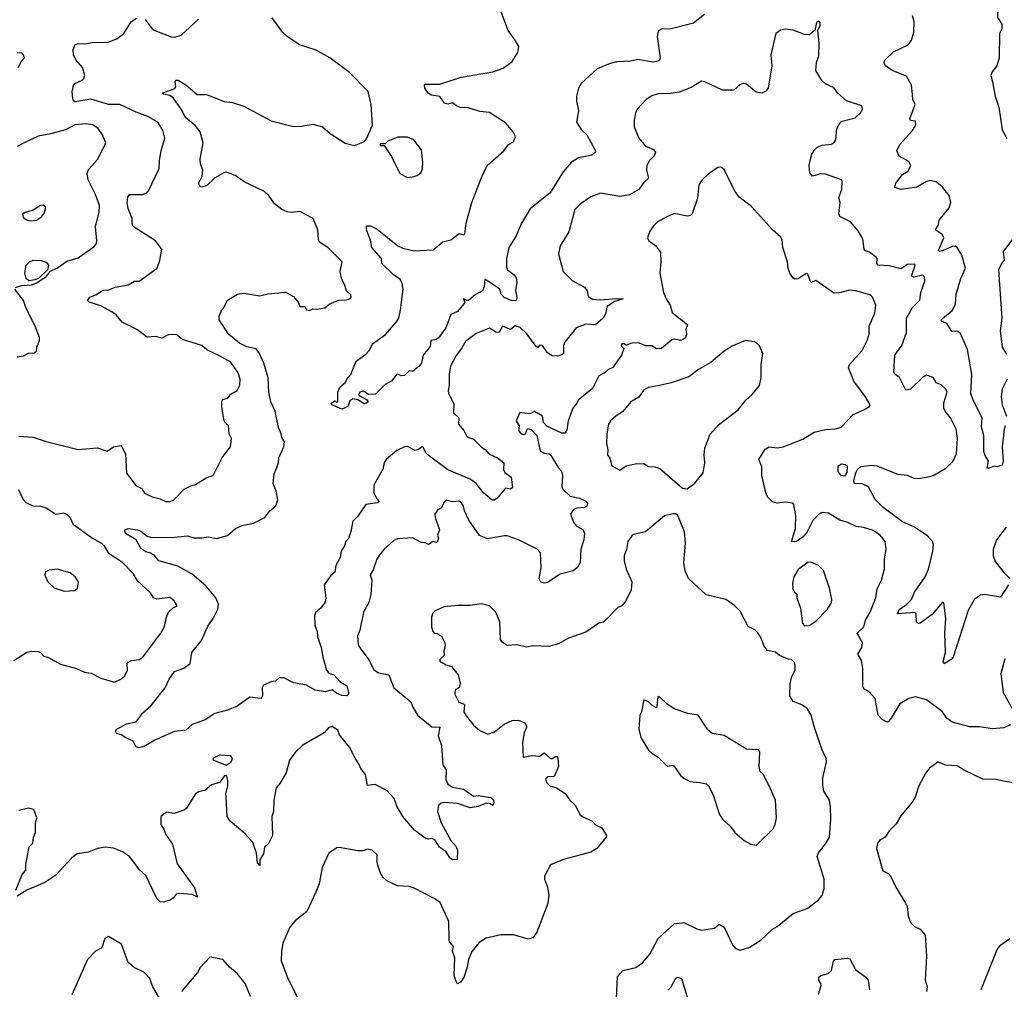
# Model space of a CAD drawing. Extents: x 1839239 to 1929705, y 762242 to 910352.
# Tile 38 of 256: x 1854721 to 1860849, y 786479 to 792512. Entities that reach past the tile are written whole.
import ezdxf

# ---------------------------------------------------------------- set-up
doc = ezdxf.new("R2010")
doc.units = 0

msp = doc.modelspace()

# ---------------------------------------------------------------- linework, layer by layer
at = {"layer": '0CON10XD'}
for points in [[(1860848.8, 792765), (1860832.5, 792725), (1860816, 792655), (1860807.5, 792585), (1860806.2, 792525), (1860834.1, 792484.1), (1860832.5, 792455), (1860819.4, 792425), (1860817.5, 792275), (1860802.9, 792225), (1860773.4, 792186.6), (1860765.8, 792165), (1860775.8, 792125), (1860792.7, 792035), (1860815, 791966.7), (1860835, 791826.2), (1860865, 791772.5)], [(1858982, 792545), (1858915, 792491.1), (1858775.8, 792455.8), (1858715, 792452.2), (1858695, 792440), (1858687.3, 792407.3), (1858707.5, 792275), (1858701.2, 792255), (1858663.2, 792246.8), (1858565, 792264.2), (1858525, 792254.4), (1858435, 792249.2), (1858395, 792238.6), (1858315, 792206.9), (1858214.2, 792115), (1858198.6, 792085), (1858185.9, 792035.9), (1858185.8, 792005), (1858199.2, 791945), (1858186, 791875), (1858215, 791828.8), (1858251.2, 791795), (1858304, 791695), (1858302, 791685), (1858280.9, 791669.1), (1858197.9, 791652.1), (1858155, 791625.6), (1858103.3, 791565), (1858023.1, 791435), (1857896.9, 791335), (1857844.5, 791245), (1857808, 791162), (1857764.7, 791095), (1857750.8, 791025), (1857750, 790975), (1857756.4, 790955), (1857798.9, 790925), (1857810.9, 790905), (1857814.4, 790875.6), (1857807.5, 790825), (1857814.2, 790785), (1857810, 790765), (1857785, 790762.5), (1857735, 790783.1), (1857717.5, 790805), (1857709.2, 790835), (1857615, 790896.7), (1857611.3, 790848.7), (1857602, 790825), (1857555, 790800.5), (1857515, 790765.6), (1857504, 790764), (1857483.3, 790775), (1857491.2, 790755), (1857487.1, 790745), (1857445, 790696.9), (1857405, 790676.7), (1857372.9, 790595), (1857329.2, 790535), (1857315, 790522.9), (1857280, 790515), (1857275, 790477.5), (1857232.5, 790425), (1857220.8, 790375), (1857206.7, 790355), (1857165, 790323.8), (1857143.9, 790326.1), (1857115, 790297.5), (1857095, 790296.7), (1857075, 790306.2), (1857065, 790303.3), (1857037.5, 790265), (1856995, 790241.2), (1856935, 790182.5), (1856890.7, 790180.7), (1856860.7, 790200.7), (1856837.5, 790195), (1856830, 790175), (1856879.3, 790149.3), (1856890, 790135), (1856880, 790125), (1856865, 790122.5), (1856826.2, 790146.2), (1856795, 790152.5), (1856775, 790140), (1856762.5, 790105), (1856725, 790088.8), (1856662.5, 790115), (1856660, 790125), (1856685, 790140), (1856693, 790133), (1856700, 790135), (1856700, 790195), (1856712.5, 790225), (1856746.4, 790253.6), (1856762.5, 790285), (1856782.5, 790305), (1856815, 790387.5), (1856875, 790430), (1856897.5, 790455), (1856916, 790495), (1856996.8, 790553.2), (1857065, 790630.9), (1857079.7, 790655), (1857091.3, 790705), (1857106.7, 790835), (1857101.3, 790871.3), (1857087.8, 790897.8), (1857046.7, 790925), (1856973.8, 790995), (1856973.3, 791025), (1856913.3, 791095), (1856905, 791140), (1856880, 791205), (1856880, 791230), (1856905, 791228.8), (1856945, 791208), (1857074.6, 791104.6), (1857105, 791090), (1857175, 791073.8), (1857295, 791080), (1857355, 791130), (1857405, 791141.9), (1857455, 791181.2), (1857485, 791173.3), (1857491.2, 791178.8), (1857500.5, 791245), (1857534.6, 791375), (1857596.7, 791533.3), (1857630, 791605), (1857733.3, 791695), (1857762.5, 791735), (1857795, 791752.5), (1857806.2, 791785), (1857791.2, 791815), (1857745, 791869.2), (1857645, 791934.4), (1857585, 791941.2), (1857514.2, 791964.2), (1857465, 791965.6), (1857440, 791975), (1857415, 791993.8), (1857385, 791985.7), (1857365, 791993.1), (1857335, 792033.3), (1857283, 792043), (1857262.5, 792055), (1857242.5, 792085), (1857240, 792105), (1857245, 792110), (1857335, 792111.2), (1857467.5, 792155), (1857665, 792186.5), (1857730.6, 792209.4), (1857785, 792251.9), (1857821.9, 792308.1), (1857826.5, 792345), (1857804.1, 792384.1), (1857761.9, 792445), (1857704.5, 792594.5)], [(1854715, 789921.4), (1854805, 789914.4), (1854885, 789888.1), (1855085, 789837.5), (1855205, 789848), (1855265, 789826.7), (1855305, 789854), (1855353.3, 789863.3), (1855380, 789810), (1855385, 789690), (1855445, 789612), (1855480, 789595), (1855496.7, 789565), (1855545, 789542), (1855595, 789531.4), (1855630, 789515), (1855655.4, 789514.6), (1855677.9, 789522.1), (1855745, 789590.8), (1855785, 789611.2), (1855815, 789618.8), (1855885, 789664), (1855925, 789676.7), (1855981.7, 789788.3), (1856032.5, 789855), (1856038, 789905), (1856024.2, 789935), (1856020, 789985), (1855997.1, 790007.1), (1855990.8, 790025), (1855978.1, 790105), (1855979.4, 790135), (1855985, 790148), (1856015, 790157.5), (1856035, 790180.8), (1856075, 790204.2), (1856091.5, 790238.5), (1856092.1, 790275), (1856080.9, 790315), (1856035, 790380), (1855965, 790420.9), (1855885, 790457.5), (1855855, 790485.5), (1855735, 790522), (1855695, 790553.1), (1855645, 790550.8), (1855605, 790530), (1855565, 790540.8), (1855515, 790535.8), (1855449.2, 790585), (1855359.4, 790629.4), (1855320.8, 790675), (1855295, 790694.4), (1855225, 790731.1), (1855152.5, 790755), (1855143.3, 790765), (1855157.5, 790785), (1855195, 790800), (1855240.8, 790829.2), (1855275, 790830.8), (1855315, 790848.1), (1855395, 790862.9), (1855435, 790884.2), (1855465, 790885.7), (1855576.2, 790965), (1855593.3, 791013.3), (1855606.2, 791085), (1855566.2, 791135), (1855427.5, 791225), (1855420, 791245), (1855421.1, 791275), (1855395, 791338), (1855389.6, 791375), (1855393.1, 791406.9), (1855405, 791424), (1855485, 791423.6), (1855507.4, 791432.6), (1855522.2, 791447.8), (1855588.6, 791585), (1855591.9, 791635), (1855600.9, 791695), (1855623.5, 791775), (1855611.9, 791825), (1855581.2, 791875), (1855518.9, 791908.9), (1855445, 791935.5), (1855345, 791983.3), (1855273.6, 791983.6), (1855163.7, 792016.3), (1855065, 792001.4), (1855055, 792007.8), (1855051, 792021), (1855048.4, 792065), (1855055, 792101.4), (1855065, 792114.4), (1855110, 792135), (1855120, 792145), (1855126.2, 792165), (1855111.2, 792215), (1855071.1, 792261.1), (1855055, 792294), (1855053.1, 792325), (1855065, 792354.4), (1855085, 792364.5), (1855125, 792362.5), (1855185, 792372.7), (1855265, 792370.4), (1855325, 792392.1), (1855369.5, 792425), (1855415, 792497.5), (1855448.3, 792521.7)], [(1855502.6, 792512.6), (1855544.3, 792455), (1855561.2, 792445), (1855664.2, 792404.2), (1855685.9, 792404.1), (1855725, 792416.2), (1855834.5, 792515.5)], [(1856320.8, 789725), (1856332, 789755), (1856333.3, 789785), (1856364, 789855), (1856368, 789885), (1856351.3, 789911.3), (1856348.6, 789935), (1856331.9, 789975), (1856311.5, 790075), (1856282.9, 790135), (1856271.1, 790195), (1856266.3, 790283.7), (1856240.4, 790375), (1856213.5, 790435), (1856193.2, 790463.3), (1856135, 790476.6), (1856088.5, 790498.5), (1856023, 790553), (1855963.3, 790645), (1855962.5, 790665), (1855976.4, 790703.6), (1855990.7, 790719.3), (1856014.1, 790765.9), (1856076.4, 790803.6), (1856115, 790810), (1856215, 790794.3), (1856265, 790806.9), (1856375, 790817.5), (1856425, 790790), (1856453.3, 790755), (1856465, 790727.5), (1856495, 790727.5), (1856505, 790707.5), (1856525, 790703.3), (1856545, 790712), (1856575, 790710), (1856620, 790720), (1856647.3, 790742.7), (1856705, 790765.8), (1856755, 790768.2), (1856775.4, 790774.6), (1856784.5, 790785), (1856780.7, 790800.7), (1856753.8, 790825), (1856742.5, 790865), (1856726, 790895), (1856716, 790945), (1856728.1, 791005), (1856639.4, 791095), (1856587.1, 791127.1), (1856580, 791145), (1856575.6, 791205), (1856548, 791275), (1856465, 791318), (1856412.3, 791312.3), (1856385, 791316.7), (1856351.7, 791331.7), (1856306.8, 791366.8), (1856269.8, 791419.8), (1856245, 791442.9), (1856121.4, 791501.4), (1856061.9, 791541.9), (1856025, 791557.8), (1856005, 791563.3), (1855990.9, 791559.1), (1855932.9, 791525), (1855885, 791481.1), (1855855, 791470), (1855843.7, 791473.7), (1855834.4, 791495), (1855856, 791536), (1855861.4, 791575), (1855846, 791615), (1855844.4, 791645), (1855862.5, 791745), (1855843.1, 791815), (1855813.8, 791853.8), (1855752.4, 791902.4), (1855725.7, 791955), (1855675.7, 792025.7), (1855655, 792040), (1855615, 792047.5), (1855607.5, 792055), (1855686.2, 792083.8), (1855693.3, 792095), (1855689.2, 792125), (1855694.5, 792135.5), (1855706.2, 792135), (1855755, 792105.8), (1855825, 792046.7), (1855883.3, 792046.7), (1855992.7, 792002.7), (1856045, 791996.2), (1856115, 791974), (1856285, 791882.9), (1856425, 791848.1), (1856475, 791849.4), (1856545, 791861.4), (1856605, 791846), (1856653.4, 791803.4), (1856746.1, 791743.9), (1856805, 791730), (1856865.8, 791754.2), (1856879.5, 791770.5), (1856916.7, 791855), (1856908.6, 791985), (1856889.2, 792065), (1856772.4, 792182.4), (1856650, 792275), (1856565, 792322.7), (1856463.1, 792355), (1856385, 792406.7), (1856355.5, 792435), (1856292.5, 792522.5)], [(1860585, 791046.7), (1860555.9, 791095), (1860542.3, 791102.3), (1860525, 791101.2), (1860463.6, 791073.7), (1860445, 791070), (1860438.5, 791075), (1860473.1, 791155), (1860463.4, 791173.4), (1860420, 791205), (1860438.8, 791235), (1860443.8, 791265), (1860505, 791341.2), (1860516.2, 791375), (1860505, 791418), (1860465, 791470.8), (1860425, 791502.5), (1860385, 791511.4), (1860365, 791505.6), (1860305, 791470), (1860205, 791455.8), (1860168.3, 791468.3), (1860174, 791495), (1860215, 791548.1), (1860250.5, 791569.5), (1860267.1, 791605), (1860255, 791630), (1860195, 791662.5), (1860178.8, 791695), (1860199.2, 791735), (1860278.3, 791821.7), (1860297.5, 791855), (1860295, 791880), (1860265, 791884.3), (1860261.1, 791895), (1860293.3, 791985), (1860280, 792015), (1860277.2, 792047.2), (1860271.2, 792105), (1860240.9, 792160.9), (1860150, 792195), (1860110, 792225), (1860099.2, 792245), (1860107.6, 792262.4), (1860158.3, 792311.7), (1860250, 792355), (1860271.9, 792385), (1860285.6, 792435), (1860287.8, 792497.8), (1860277.1, 792535)], [(1860874.2, 788995), (1860825, 788918.8), (1860724.4, 788935.6), (1860699.7, 788930.3), (1860663.6, 788906.4), (1860623.6, 788835), (1860529.4, 788545), (1860518.8, 788531.2), (1860475, 788503.3), (1860468, 788518), (1860482.2, 788575), (1860478.5, 788695), (1860484.3, 788785), (1860473, 788883), (1860465, 788887.5), (1860398.9, 788811.1), (1860325, 788756), (1860314.2, 788754.2), (1860302.9, 788762.9), (1860300, 788815), (1860292.5, 788822.5), (1860184.2, 788814.2), (1860196.9, 788845), (1860238.2, 788871.8), (1860271.5, 788905), (1860289.4, 788950.6), (1860307.5, 788977.5), (1860356.5, 789045), (1860377.3, 789092.7), (1860404.4, 789205), (1860407.1, 789245), (1860402, 789265), (1860370.9, 789300.9), (1860286.6, 789356.6), (1860215, 789387.1), (1860095, 789477.5), (1860045.9, 789525.9), (1860004.2, 789604.2), (1859965, 789624.2), (1859915, 789626.7), (1859911.9, 789645), (1859925, 789693.3), (1859935, 789712.9), (1859955, 789732.2), (1860025, 789740.4), (1860055, 789735.3), (1860185, 789684.6), (1860245, 789678.5), (1860285, 789658.9), (1860315, 789657.8), (1860385, 789670.5), (1860415, 789678.9), (1860485, 789720.6), (1860527.9, 789762.1), (1860550.6, 789810.6), (1860557.5, 789905), (1860548.6, 789965), (1860514, 790035), (1860480, 790075), (1860472.5, 790095), (1860472.4, 790127.6), (1860493.8, 790193.8), (1860485, 790213.3), (1860455, 790240), (1860425, 790252.5), (1860406.1, 790286.1), (1860365, 790300), (1860338.8, 790285), (1860265, 790213.8), (1860235, 790206.7), (1860196, 790285), (1860167.1, 790307.1), (1860160.3, 790320.3), (1860166.7, 790425), (1860211.3, 790485), (1860240.3, 790565), (1860240, 790655), (1860278.3, 790721.7), (1860322.4, 790767.6), (1860330, 790815), (1860354.4, 790885), (1860352.5, 790912.5), (1860342.3, 790922.3), (1860285, 790910.6), (1860270.4, 790915), (1860293.9, 790983.9), (1860289.7, 790989.7), (1860245, 790988.9), (1860225, 790973.5), (1860205, 790960.8), (1860131.3, 790981.3), (1860064, 790985), (1860055.6, 790995), (1860057.8, 791025), (1860052.8, 791032.8), (1860008.8, 791065), (1859984.6, 791074.6), (1859976.9, 791085), (1859967.3, 791147.3), (1859939.1, 791199.1), (1859890.8, 791255), (1859825, 791288), (1859819.5, 791305), (1859826.7, 791375), (1859819.3, 791405), (1859838.5, 791455), (1859840.4, 791505), (1859835.2, 791515.3), (1859735, 791551.3), (1859705, 791552.3), (1859655, 791538), (1859638.7, 791558.7), (1859634.5, 791604.5), (1859639.6, 791635), (1859650.5, 791675), (1859668.6, 791705), (1859685, 791718.9), (1859715, 791730.5), (1859773, 791737), (1859786.7, 791745), (1859800, 791765), (1859806.7, 791835), (1859832.3, 791877.7), (1859919.5, 791900.5), (1859956.2, 791935), (1859966, 791955), (1859962.5, 791975), (1859867, 792007), (1859813.3, 792055), (1859785, 792090), (1859735, 792112.5), (1859713.9, 792133.9), (1859676, 792195), (1859679.2, 792245), (1859693.9, 792286.1), (1859696, 792365), (1859687.5, 792445), (1859702.5, 792475), (1859702.5, 792495), (1859695, 792502.5), (1859685, 792500), (1859677.5, 792485), (1859670, 792445), (1859635, 792417.5), (1859605, 792418.8), (1859535, 792446), (1859485, 792453.8), (1859455, 792446.2), (1859426.7, 792425), (1859395.8, 792294.2), (1859401.4, 792225), (1859380, 792085), (1859365, 792067.5), (1859340, 792055), (1859305, 792060), (1859245, 792110), (1859226.1, 792116.1), (1859202.7, 792107.3), (1859165.8, 792074.2), (1859095, 792074), (1858985.6, 792125.6), (1858965, 792129.2), (1858899.5, 792090.5), (1858825, 792061.8), (1858775, 792052.5), (1858695, 792051.4), (1858655, 792037.5), (1858618.8, 792015), (1858565, 791956.7), (1858554, 791935), (1858544.2, 791885), (1858546, 791845), (1858574.2, 791774.2), (1858615.7, 791725.7), (1858665, 791703.8), (1858678.3, 791688.3), (1858670, 791665), (1858640.6, 791635), (1858623.5, 791605), (1858621.8, 791575), (1858633.8, 791525), (1858605, 791498), (1858575, 791455.6), (1858515, 791421.1), (1858455, 791411.4), (1858335, 791432), (1858275, 791410), (1858208.8, 791365), (1858175, 791330), (1858137.8, 791192.2), (1858084, 791105), (1858074, 791055), (1858103.3, 790945), (1858159.5, 790889.5), (1858236.9, 790846.9), (1858253.3, 790825), (1858259.3, 790789.3), (1858285, 790773.8), (1858335, 790769.2), (1858435, 790777.8), (1858476.2, 790775), (1858421.9, 790758.1), (1858375.8, 790725), (1858368.8, 790685), (1858352, 790655), (1858305, 790614.2), (1858245, 790617.3), (1858185, 790594.2), (1858112.9, 790505), (1858104.4, 790485), (1858106, 790435), (1858094.2, 790425.8), (1858065, 790418), (1858035, 790420.8), (1858005, 790438.6), (1857975, 790485.6), (1857955, 790486.7), (1857945, 790472.5), (1857935, 790478.6), (1857877, 790557.1), (1857835, 790595.6), (1857805, 790607.5), (1857775, 790584.3), (1857725, 790604.4), (1857704.7, 790565.3), (1857685, 790568.5), (1857645, 790593.5), (1857560.9, 790559.1), (1857495, 790510.5), (1857471.2, 790465), (1857437.6, 790422.4), (1857402.7, 790355), (1857393.7, 790306.3), (1857394.3, 790235), (1857386.9, 790205), (1857390, 790185), (1857421.9, 790121.9), (1857420.6, 790065), (1857453.3, 790035), (1857452.3, 789995), (1857486, 789956), (1857505, 789915.6), (1857545, 789902.5), (1857593.8, 789853.8), (1857618.2, 789838.2), (1857640, 789810), (1857695, 789785.5), (1857732.9, 789755), (1857732.2, 789712.2), (1857740, 789695), (1857779.2, 789665), (1857788.1, 789601.9), (1857775, 789591.2), (1857745, 789597.5), (1857692, 789535), (1857675, 789521.4), (1857661.3, 789521.3), (1857608.3, 789568.3), (1857561.4, 789625), (1857525, 789653.1), (1857385, 789710), (1857262.1, 789802.1), (1857247.5, 789817.5), (1857232.4, 789852.4), (1857225, 789856.1), (1857203.3, 789836.7), (1857181.8, 789831.8), (1857135, 789856.9), (1857115, 789854.5), (1857067.9, 789832.1), (1857002.5, 789775), (1856990, 789755), (1856981.4, 789715), (1856925.8, 789615), (1856925.6, 789565), (1856945, 789528), (1856958.8, 789515), (1856947.5, 789505), (1856874.6, 789495.4), (1856825, 789421.9), (1856795, 789392.5), (1856782.2, 789327.8), (1856766.2, 789283.8), (1856750, 789265), (1856741.1, 789235), (1856722, 789205), (1856715.8, 789165), (1856688.7, 789115), (1856682.7, 789075), (1856657.4, 789052.6), (1856615.6, 788995), (1856625.5, 788915), (1856622.1, 788887.9), (1856592.1, 788847.9), (1856563.9, 788826.1), (1856555.7, 788805), (1856556.7, 788745), (1856572.7, 788705), (1856574.3, 788675), (1856596.9, 788605), (1856606.9, 788545), (1856630.8, 788465), (1856645.4, 788445.4), (1856675.8, 788435), (1856712.5, 788395), (1856756.5, 788366.5), (1856768.2, 788325), (1856766.4, 788313.6), (1856756.2, 788305), (1856725, 788307.5), (1856691.8, 788321.8), (1856665, 788342.2), (1856625, 788330), (1856559.3, 788339.3), (1856505, 788371.9), (1856425.6, 788385.6), (1856365, 788416), (1856335, 788416), (1856313.8, 788396.2), (1856285, 788391.2), (1856238.8, 788371.2), (1856230.8, 788355), (1856232, 788305), (1856221.2, 788288.8), (1856153.4, 788296.6), (1856075, 788240.8), (1856014.2, 788215.8), (1855935, 788195.3), (1855875, 788156), (1855795, 788125.5), (1855755, 788092.1), (1855685, 788082.5), (1855640.8, 788065), (1855561.2, 788028.8), (1855495, 787989.4), (1855462, 787982), (1855446.7, 787986.7), (1855425, 788025.8), (1855376.7, 788045), (1855355, 788061.2), (1855325, 788068.8), (1855316.2, 788085), (1855325, 788097.5), (1855385, 788131.2), (1855445, 788143.3), (1855485, 788196.7), (1855537.1, 788242.9), (1855626.2, 788353.8), (1855650.9, 788409.1), (1855685, 788456.9), (1855743, 788477), (1855782.5, 788505), (1855791.9, 788575), (1855851.9, 788648.1), (1855892.2, 788737.8), (1855925.4, 788785), (1855955, 788844), (1855957.3, 788875), (1855942.5, 788915), (1855879.5, 788989.5), (1855795, 789060.8), (1855705, 789112), (1855586.7, 789145), (1855558.8, 789178.8), (1855535, 789193.1), (1855505, 789200.6), (1855475, 789221.8), (1855445.4, 789275.4), (1855380, 789315), (1855372.5, 789335), (1855395, 789346), (1855455, 789337.1), (1855475, 789329.2), (1855515, 789298.9), (1855535, 789292.5), (1855665, 789289.2), (1855765, 789300), (1855805, 789288.6), (1855855, 789287.1), (1855895, 789294.4), (1855945, 789284), (1856015, 789301.4), (1856063.2, 789346.8), (1856105, 789363.8), (1856175, 789380), (1856245.7, 789414.3), (1856278, 789455), (1856315, 789487.5), (1856326.7, 789525), (1856317.9, 789577.9), (1856299.2, 789625), (1856303.9, 789683.9), (1856320.8, 789725)], [(1854714, 792215), (1854729.3, 792250.7), (1854750, 792275), (1854743.3, 792295), (1854735, 792306), (1854705, 792304.2)], [(1854694.3, 790845.7), (1854735, 790858.5), (1854795, 790861.5), (1854827.8, 790875), (1854885, 790913.9), (1854912.2, 790947.8), (1854952.5, 790965), (1855015, 791008.6), (1855085, 791031.1), (1855181.7, 791098.3), (1855196.2, 791115), (1855200, 791135), (1855193.5, 791225), (1855215.6, 791315), (1855217.8, 791355), (1855191.8, 791425), (1855147.7, 791515), (1855140, 791555), (1855149.5, 791580.5), (1855208, 791645), (1855256, 791745), (1855235.6, 791795.6), (1855208.8, 791835), (1855175, 791857.1), (1855135, 791864.3), (1855065, 791858.2), (1855005, 791825.7), (1854915, 791800.6), (1854835, 791787.8), (1854745, 791744.5), (1854705, 791723.3)], [(1857135, 791530), (1857165, 791533.3), (1857195, 791543.3), (1857218.8, 791561.2), (1857227.1, 791585), (1857229.4, 791625), (1857222.1, 791702.1), (1857174.4, 791764.4), (1857135, 791780), (1857075, 791780), (1857013, 791757), (1856995, 791740), (1856965, 791740), (1856965, 791730), (1856988.3, 791728.3), (1857035, 791660), (1857087.5, 791555), (1857135, 791530)], [(1860886.7, 788125), (1860845, 788106), (1860775, 788100), (1860692.5, 788112.5), (1860635, 788111.4), (1860525, 788140), (1860492.7, 788162.8), (1860461.7, 788208.3), (1860365, 788280), (1860295, 788298), (1860255, 788289.2), (1860198, 788255), (1860145, 788166.2), (1860125, 788143.3), (1860115, 788143.3), (1860087.7, 788157.7), (1860064.4, 788184.4), (1860045, 788287.5), (1860005, 788332.5), (1859977, 788347), (1859967.5, 788365), (1859969.2, 788475), (1859960.8, 788525), (1859937.5, 788565), (1859962.2, 788605), (1859965.4, 788635), (1859933.3, 788695), (1859974.4, 788735), (1859983.9, 788775), (1860013.8, 788825), (1860049.5, 788915), (1860058.4, 788971.6), (1860083.8, 789025), (1860103.3, 789095), (1860102.7, 789157.3), (1860114.4, 789215), (1860106.7, 789265), (1860075.6, 789305), (1860028, 789335), (1859972.9, 789352.9), (1859927.7, 789357.7), (1859873.8, 789383.8), (1859825, 789397.7), (1859755, 789440.8), (1859715, 789445.3), (1859693.5, 789435), (1859656.2, 789395), (1859622.7, 789325), (1859597.5, 789295), (1859555, 789264.7), (1859524, 789264), (1859548.2, 789345), (1859551.6, 789425), (1859539.2, 789495), (1859532.7, 789502.7), (1859485, 789510), (1859435, 789504), (1859405, 789511.2), (1859375, 789543.3), (1859365, 789567.5), (1859340, 789675), (1859338.7, 789728.7), (1859320.8, 789775), (1859359.4, 789840.6), (1859385, 789853.5), (1859435, 789848.5), (1859473.3, 789855), (1859595, 789902.3), (1859665.3, 789944.7), (1859735, 789962.1), (1859795, 789965.6), (1859833.2, 789976.8), (1859908.8, 790055), (1859975, 790084.5), (1860009.5, 790105), (1860013.8, 790115), (1859985, 790166.2), (1859913.2, 790263.2), (1859878.1, 790345), (1859885, 790366), (1859965, 790452.9), (1859995.6, 790515), (1860007.5, 790555), (1860008, 790605), (1860043.1, 790685), (1860050, 790735), (1860028.8, 790785), (1860017.1, 790797.1), (1859925, 790824.2), (1859885, 790828.6), (1859815, 790809.4), (1859785, 790813.1), (1859675, 790890), (1859645, 790877.5), (1859625, 790927.5), (1859615, 790933.3), (1859565, 790900), (1859545, 790896.7), (1859535, 790903.3), (1859513.3, 790935), (1859503.3, 790965), (1859498.8, 791005), (1859471.2, 791095), (1859466.7, 791145), (1859455, 791160), (1859405, 791203.8), (1859275, 791350), (1859198.3, 791408.3), (1859171.2, 791445), (1859103.9, 791583.9), (1859085, 791593.3), (1859065, 791592.5), (1859005, 791550), (1858968.8, 791515), (1858948, 791485), (1858938.7, 791401.3), (1858905, 791303.3), (1858895, 791293.3), (1858875, 791290), (1858795, 791305.8), (1858747.5, 791285), (1858688, 791252), (1858665, 791230), (1858642, 791195), (1858628.8, 791155), (1858636.7, 791135), (1858677, 791107), (1858708, 791065), (1858712, 791005), (1858704.2, 790934.2), (1858728.6, 790815), (1858743.5, 790775), (1858769.1, 790735), (1858780.9, 790690.9), (1858842.4, 790642.4), (1858877.5, 790615), (1858865.8, 790585), (1858870, 790555), (1858865, 790533.3), (1858835, 790516), (1858795, 790524.4), (1858780, 790520), (1858714.5, 790465.5), (1858685, 790464.4), (1858655, 790482.5), (1858615, 790482.9), (1858575, 790500.5), (1858531.5, 790498.5), (1858495, 790486.2), (1858482.5, 790495), (1858467.5, 790495), (1858465, 790482.5), (1858480, 790465), (1858466, 790425), (1858413, 790347), (1858384.6, 790335.4), (1858365, 790316), (1858326, 790295), (1858285, 790217.5), (1858196.2, 790143.8), (1858188.8, 790125), (1858164.3, 790095.7), (1858134.7, 790015.3), (1858125, 789957.5), (1858115, 789938.8), (1858095, 789939.4), (1858001.8, 789981.8), (1857980, 790005), (1857974, 790045), (1857925, 790073.8), (1857895, 790058.8), (1857832.5, 790067.5), (1857810.8, 790015), (1857830, 789985), (1857824.3, 789955), (1857842, 789935), (1857858.7, 789931.3), (1857868.8, 789935), (1857881.7, 789968.3), (1857905, 789962.5), (1857938.8, 789925), (1857959.5, 789829.5), (1857984, 789814), (1858015, 789810.8), (1858024.4, 789804.4), (1858073.4, 789723.4), (1858092.9, 789702.9), (1858098.6, 789675), (1858094.2, 789605), (1858100.7, 789590.7), (1858146.3, 789546.3), (1858204.7, 789534.7), (1858245, 789515.4), (1858255, 789502.5), (1858251.1, 789485), (1858235, 789476.1), (1858187.4, 789472.6), (1858167.5, 789465), (1858148.8, 789435), (1858167.1, 789385), (1858185, 789362.9), (1858225, 789340), (1858235.9, 789315.9), (1858232, 789275), (1858212.7, 789217.3), (1858209.2, 789135), (1858189.7, 789100.3), (1858165, 789082.9), (1858085, 789062.2), (1858005, 789010), (1857985, 789006), (1857965, 789011.2), (1857953.1, 789033.1), (1857967.2, 789102.8), (1857962.2, 789195), (1857942.1, 789217.9), (1857824.4, 789275.6), (1857755, 789299.5), (1857735, 789300.5), (1857635, 789280.8), (1857581.8, 789301.8), (1857517, 789397), (1857490, 789455), (1857483.6, 789485), (1857470, 789505), (1857454.5, 789515.5), (1857415, 789512.5), (1857375, 789522.5), (1857361.4, 789508.6), (1857345.8, 789474.2), (1857320.3, 789459.7), (1857304.2, 789435), (1857305.6, 789415), (1857332.7, 789337.3), (1857321.1, 789305), (1857326.7, 789285), (1857322, 789265), (1857315, 789258), (1857295, 789265.5), (1857265, 789247.1), (1857245, 789257.5), (1857219.1, 789259.1), (1857165, 789286.9), (1857075, 789281.4), (1857049.7, 789270.3), (1856986.2, 789215), (1856961.2, 789185), (1856944.1, 789155.9), (1856921.7, 789088.3), (1856902.3, 789057.7), (1856912, 789025), (1856907.1, 788935), (1856894, 788885), (1856861.4, 788825), (1856836.9, 788713.1), (1856822.3, 788677.7), (1856828, 788625), (1856843.3, 788595), (1856895, 788526.7), (1856925, 788467.5), (1856955, 788447.5), (1857018.8, 788435), (1857050, 788355), (1857155, 788268), (1857166.7, 788235), (1857195.6, 788185), (1857285, 788112.7), (1857335, 788110), (1857325.5, 788055), (1857345.4, 787995.4), (1857353.3, 787875), (1857374, 787845), (1857372.5, 787785), (1857385, 787756), (1857415, 787736.9), (1857483.1, 787723.1), (1857545, 787681.1), (1857575, 787684.5), (1857652.7, 787672.7), (1857669.5, 787655), (1857671.4, 787638.6), (1857665, 787622.5), (1857644.5, 787634.5), (1857625, 787636.4), (1857573.2, 787616.8), (1857525, 787607.9), (1857445, 787635.8), (1857365, 787641.5), (1857343.7, 787636.3), (1857327.8, 787622.2), (1857321.9, 787585), (1857344.6, 787515), (1857403.5, 787405), (1857436.8, 787366.8), (1857445.6, 787345), (1857443.3, 787286.7), (1857415, 787284.4), (1857400, 787295), (1857376, 787335), (1857333.3, 787363.3), (1857305, 787408.8), (1857285, 787416.7), (1857265, 787413.3), (1857245, 787420), (1857178.8, 787468.8), (1857106.2, 787555), (1857067.3, 787617.3), (1857051.2, 787665), (1857005, 787716.7), (1856933.3, 787753.3), (1856885, 787747.5), (1856872.5, 787815), (1856843.4, 787853.4), (1856832.2, 787882.2), (1856807.9, 787917.9)], [(1854785, 791260), (1854825, 791263.8), (1854856.7, 791285), (1854873.3, 791305), (1854882.5, 791345), (1854867, 791357), (1854850, 791355), (1854805, 791327.5), (1854755, 791312.5), (1854738.3, 791301.7), (1854745, 791280), (1854770, 791265), (1854785, 791260)], [(1860922.5, 791175), (1860840.9, 791069.1), (1860847.1, 791015), (1860830.6, 790995), (1860811.9, 790955), (1860833.3, 790655), (1860823.9, 790575), (1860835.8, 790475), (1860861.7, 790431.7)], [(1860854, 789984), (1860846.9, 789965), (1860835.9, 789854.1), (1860842.5, 789765), (1860835, 789740), (1860805, 789730), (1860785, 789733.3), (1860755, 789721.2), (1860742.3, 789722.3), (1860750, 789765), (1860726.7, 789805), (1860722, 789825), (1860720.6, 789925), (1860707.3, 789977.3), (1860710, 790035), (1860654, 790144), (1860640.9, 790185), (1860647.5, 790305), (1860620, 790460), (1860574.2, 790564.2), (1860555, 790573.8), (1860521.9, 790571.9), (1860491.2, 790621.2), (1860457.5, 790635), (1860456.7, 790645), (1860465, 790653.3), (1860525, 790702.2), (1860545, 790740.8), (1860549.3, 790805), (1860579.1, 790900.9), (1860608.1, 790965), (1860585, 791046.7)], [(1854777.9, 790887.9), (1854760.9, 790900.9), (1854752.7, 790935), (1854760.9, 790985), (1854781.9, 791005), (1854805, 791014.6), (1854855, 791013.8), (1854885, 791003.5), (1854900.5, 790985), (1854894.4, 790955), (1854838.5, 790901.5), (1854815, 790892.2), (1854777.9, 790887.9)], [(1854705, 790413.3), (1854745, 790420), (1854775, 790436.7), (1854811.7, 790438.3), (1854825, 790450), (1854827.5, 790475), (1854843.3, 790515), (1854843.3, 790535), (1854817.5, 790605), (1854761.1, 790715), (1854744.4, 790765), (1854690.8, 790835)], [(1858875, 789593.3), (1858922.7, 789627.3), (1858975, 789692.5), (1858985.8, 789755), (1858980, 789805), (1858984.3, 789845), (1859017.4, 789932.6), (1859069.8, 789990.2), (1859193.3, 790085), (1859240, 790145), (1859279.8, 790180.2), (1859325.7, 790235), (1859336, 790285), (1859335.8, 790365), (1859346, 790435), (1859325, 790482.5), (1859308.3, 790498.3), (1859293.3, 790506.7), (1859235, 790516.7), (1859155, 790480), (1859105, 790449.4), (1859021.9, 790378.1), (1858944.7, 790335.3), (1858885, 790290.5), (1858775, 790251.8), (1858703.6, 790236.4), (1858635, 790222.5), (1858605, 790208), (1858575, 790163.1), (1858523.8, 790135), (1858475, 790074.2), (1858430, 790045), (1858398, 790015), (1858386.2, 789995), (1858374.3, 789935.7), (1858372, 789875), (1858381.2, 789835), (1858380, 789805), (1858393.9, 789783.9), (1858406.7, 789735), (1858455, 789708.8), (1858495, 789735.8), (1858552.3, 789747.7), (1858605, 789750), (1858635, 789731.2), (1858675, 789728.8), (1858705, 789718.8), (1858845, 789597.5), (1858875, 789593.3)], [(1860866.9, 790275), (1860835, 790212.5), (1860828.9, 790165), (1860834.4, 790115), (1860862.5, 790045)], [(1859855, 789672), (1859833.3, 789675), (1859815, 789700), (1859814, 789735), (1859835, 789747.5), (1859860, 789745), (1859870, 789735), (1859868.8, 789695), (1859855, 789672)], [(1854685, 788524.2), (1854765, 788575.6), (1854795, 788582.5), (1854835, 788580.8), (1854850, 788575), (1854871.7, 788551.7), (1854895, 788546.2), (1854975, 788502.5), (1855075, 788474.2), (1855125, 788452.5), (1855165, 788445.8), (1855225, 788414.2), (1855310.7, 788389.3), (1855355, 788410.8), (1855375, 788428.8), (1855392.5, 788465), (1855388.8, 788505), (1855395.8, 788514.2), (1855415.7, 788524.3), (1855465, 788531.2), (1855488.1, 788545), (1855605, 788702.5), (1855622.3, 788737.7), (1855634, 788795), (1855646.7, 788825), (1855675, 788852.5), (1855700, 788865), (1855681.2, 788895), (1855655, 788916.2), (1855575, 788906), (1855554.4, 788914.4), (1855534.3, 788945), (1855455, 789020), (1855426.2, 789065), (1855361.5, 789135), (1855278.2, 789188.2), (1855250.8, 789235), (1855235, 789250), (1855165, 789290.4), (1855055, 789369.1), (1855034.7, 789415), (1855015, 789433.2), (1854995, 789440.5), (1854945, 789432.8), (1854885, 789472.9), (1854852.8, 789482.8), (1854804.6, 789484.6), (1854760.8, 789505), (1854743.5, 789525), (1854716.1, 789586.1)], [(1858432.5, 786375), (1858441.5, 786558.5), (1858475, 786595.7), (1858554.6, 786615.4), (1858597.4, 786642.6), (1858641.7, 786698.3), (1858695, 786794.2), (1858794.7, 786885.3), (1858855, 786894.4), (1858935, 786854.2), (1858965, 786847.1), (1859045, 786860), (1859075, 786883.3), (1859105.7, 786865.7), (1859156.2, 786755), (1859175, 786732.5), (1859205, 786723.3), (1859265, 786740), (1859335, 786786.7), (1859405, 786853.3), (1859435, 786870), (1859535, 786951.2), (1859625, 786983.8), (1859695, 787038), (1859715, 787063.3), (1859727.8, 787105), (1859728.5, 787165), (1859684, 787305), (1859691.7, 787328.3), (1859736.8, 787383.2), (1859760.8, 787425), (1859769.2, 787535), (1859767.5, 787615), (1859760, 787655), (1859725, 787712.5), (1859718.3, 787748.3), (1859719.2, 787795), (1859742, 787895), (1859740, 787915), (1859712.7, 787972.7), (1859666, 788115), (1859646.7, 788185), (1859622.5, 788225), (1859589.5, 788249.5), (1859535, 788270), (1859513.8, 788305), (1859515, 788380), (1859526.7, 788425), (1859547.5, 788465), (1859547.5, 788495), (1859540, 788515), (1859525, 788530), (1859503, 788533), (1859450, 788555), (1859425, 788577.5), (1859375, 788587.5), (1859354.1, 788614.1), (1859331.7, 788671.7), (1859315, 788697.5), (1859296.1, 788716.1), (1859255, 788736.7), (1859205, 788832.5), (1859172.5, 788865), (1859115, 788903.3), (1858993.9, 788933.9), (1858882.5, 789035), (1858863, 789083), (1858853.3, 789135), (1858864.3, 789255), (1858858.1, 789325), (1858817.7, 789427.7), (1858805, 789436.7), (1858785, 789436.7), (1858734.3, 789425.7), (1858615, 789326.2), (1858534.2, 789305.8), (1858506.2, 789265), (1858498, 789215), (1858482.5, 789175), (1858481.9, 789145), (1858495, 789092.5), (1858531.2, 789015), (1858526.7, 788965), (1858493.3, 788895), (1858468.8, 788865), (1858442.5, 788855), (1858355, 788762.5), (1858325, 788757.5), (1858245, 788701.2), (1858137, 788663), (1858075, 788629.2), (1858015, 788612), (1857915, 788616), (1857875, 788608), (1857815, 788621.2), (1857755, 788618.8), (1857726.1, 788636.1), (1857713.3, 788655), (1857708, 788765), (1857683.8, 788825), (1857645, 788863.8), (1857595, 788876.2), (1857524.1, 788865.9), (1857445, 788866), (1857362.3, 788857.7), (1857306.4, 788833.6), (1857291.7, 788818.3), (1857283.3, 788795), (1857283.8, 788735), (1857292.5, 788705), (1857300, 788695), (1857321.7, 788691.7), (1857345, 788676.7), (1857366, 788635), (1857368.8, 788615), (1857360, 788585), (1857363.3, 788555), (1857335, 788530), (1857335, 788520), (1857375, 788496.7), (1857408.3, 788488.3), (1857448.8, 788435), (1857463, 788383), (1857455, 788357.5), (1857430.8, 788339.2), (1857428, 788315), (1857454, 788265), (1857483.8, 788255), (1857488.2, 788248.2), (1857485.6, 788205), (1857499.4, 788179.4), (1857545, 788122.5), (1857585, 788090), (1857635, 788065.8), (1857675, 788080.8), (1857735, 788128), (1857785, 788151.2), (1857825, 788153.3), (1857865, 788136.2), (1857877.5, 788115), (1857860, 788075), (1857850.8, 788015), (1857855, 787922.5), (1857907.1, 787932.9), (1857955, 787930), (1857985, 787950), (1858025, 787915.7), (1858035.7, 787914.3), (1858055, 787926.7), (1858065, 787926.7), (1858069.5, 787919.5), (1858074, 787865), (1858047, 787803), (1858005, 787800.6), (1857992.9, 787787.1), (1858000.5, 787765), (1858020, 787745), (1858062.7, 787732.7), (1858115, 787696.7), (1858145, 787656), (1858178.8, 787625), (1858210, 787565), (1858223, 787553), (1858284.1, 787524.1), (1858305, 787501.2), (1858343, 787483), (1858372.5, 787435), (1858370, 787425), (1858313.3, 787355), (1858275, 787331.2), (1858105, 787286.2), (1858025, 787252.5), (1857986.4, 787183.6), (1857986.2, 787165), (1858006, 787115), (1858014.3, 787065), (1858006.8, 787013.2), (1857940, 786835), (1857915, 786798.8), (1857885, 786791.4), (1857795, 786817.5), (1857715, 786818.6), (1857625, 786797.5), (1857580.3, 786769.7), (1857535.6, 786714.4), (1857514.4, 786665), (1857505.8, 786615.8), (1857485, 786552.5), (1857465, 786523.3), (1857445, 786512.5), (1857436.4, 786526.4), (1857424, 786565), (1857428.1, 786675), (1857414.3, 786715.7), (1857420.8, 786745), (1857395, 786773.8), (1857392.9, 786785), (1857390.9, 786900.9), (1857338.3, 787018.3), (1857305, 787042.5), (1857175, 787108.6), (1857145, 787117.5), (1857072.1, 787122.1), (1857005, 787154), (1856983.6, 787173.6), (1856964.3, 787205), (1856945.8, 787265), (1856946.2, 787315), (1856913.6, 787343.6), (1856885, 787350), (1856859.5, 787340.5), (1856825, 787341.4), (1856708.3, 787361.7), (1856695, 787360), (1856645, 787326.2), (1856603, 787237), (1856584, 787135), (1856563.8, 787083.8), (1856506.9, 786963.1), (1856434.6, 786905.4), (1856402.5, 786865), (1856358, 786765), (1856349.2, 786715), (1856348.6, 786655), (1856391.3, 786541.3), (1856462.4, 786402.4)], [(1860860, 789355), (1860800.9, 789275), (1860779.6, 789215), (1860780, 789175), (1860790.8, 789140.8), (1860845, 789072), (1860884, 789035)], [(1854997, 788957), (1855065, 788960), (1855080, 788975), (1855086.7, 789015), (1855065.9, 789045.9), (1855035, 789070), (1854955, 789093.3), (1854905, 789087.5), (1854880, 789075), (1854877.5, 789055), (1854896.7, 789015), (1854935, 788976.7), (1854997, 788957)], [(1859605, 788740), (1859635, 788743.3), (1859675, 788770), (1859748.8, 788845), (1859773.8, 788885), (1859776, 788905), (1859760.8, 788975), (1859723.3, 789085), (1859692.5, 789115), (1859645, 789136), (1859625, 789133.8), (1859565, 789090), (1859538.8, 789045), (1859531.2, 789005), (1859533.3, 788973.3), (1859541.7, 788951.7), (1859557, 788937), (1859557.5, 788915), (1859579.3, 788849.3), (1859592.5, 788755), (1859605, 788740)], [(1860852.5, 788535), (1860827, 788443), (1860841.1, 788325), (1860896.9, 788225)], [(1859303.6, 787376.4), (1859315, 787383.3), (1859408, 787475), (1859422, 787505), (1859430, 787545), (1859423.8, 787655), (1859386.2, 787745), (1859347, 787817), (1859330, 787835), (1859322.5, 787865), (1859326.7, 787955), (1859319.3, 787969.3), (1859245, 787973.8), (1859105, 788058), (1859030.3, 788070.3), (1859004.2, 788094.2), (1858943.6, 788183.6), (1858880, 788195), (1858795, 788223.3), (1858747.5, 788255), (1858705, 788297.5), (1858695, 788300), (1858692.5, 788295), (1858685, 788230), (1858655, 788246.7), (1858635, 788267.5), (1858605, 788280), (1858590, 788205), (1858580, 788185), (1858573.6, 788096.4), (1858586.7, 788045), (1858635, 787967.5), (1858655, 787947.5), (1858695, 787922.5), (1858743.9, 787873.9), (1858755, 787867.5), (1858785, 787872.5), (1858795, 787866.7), (1858836, 787806), (1858855, 787793.3), (1858892, 787772), (1858953.6, 787766.4), (1858995, 787756.7), (1859006.7, 787745), (1859033.9, 787693.9), (1859076.4, 787566.4), (1859095, 787537.5), (1859143, 787493), (1859172.5, 787455), (1859230, 787405), (1859271.7, 787381.7), (1859303.6, 787376.4)], [(1856807.9, 787917.9), (1856774, 787985), (1856711.7, 788061.7), (1856701.7, 788091.7), (1856665, 788113.8), (1856645, 788107.5), (1856615, 788073.8), (1856483.1, 787996.9), (1856435, 787952.5), (1856399.6, 787905), (1856378.5, 787825), (1856340.4, 787759.6), (1856317.6, 787732.4), (1856302.2, 787655), (1856299.4, 787585), (1856290, 787555), (1856293.8, 787435), (1856270, 787385), (1856245, 787362.5), (1856237.3, 787322.7), (1856216.2, 787285), (1856215, 787250), (1856201.2, 787265), (1856194.1, 787325.9), (1856172.3, 787392.3), (1856125, 787446.7), (1856030, 787525), (1856011.2, 787555), (1856006.1, 787676.1), (1856003.8, 787695), (1856016.7, 787745), (1856016.7, 787775), (1856010, 787805), (1856005, 787810), (1855995, 787807.5), (1855963.6, 787766.4), (1855915, 787750), (1855873.9, 787716.1), (1855835, 787707.5), (1855814.4, 787695.6), (1855760, 787605), (1855745, 787593.3), (1855683, 787573), (1855635, 787580), (1855600, 787555), (1855598.8, 787505), (1855618, 787475), (1855628, 787445), (1855670.9, 787380.9), (1855700.5, 787260.5), (1855809.7, 787109.7), (1855828.3, 787051.7), (1855795, 787068.8), (1855714.1, 787075.9), (1855695, 787070), (1855676.2, 787045), (1855655, 787033.8), (1855615, 787021.2), (1855595, 787023.8), (1855574.4, 787044.4), (1855506.1, 787186.1), (1855469.1, 787219.1), (1855405, 787305.7), (1855360, 787335), (1855305, 787356.9), (1855255, 787362.9), (1855205, 787354.3), (1855148.7, 787331.3), (1855078.3, 787321.7), (1855045, 787296.2), (1854945, 787188), (1854877.7, 787142.3), (1854765, 787096.4), (1854705, 787057.5)], [(1856005, 787872.5), (1856036.7, 787893.3), (1856045.8, 787915), (1856035, 787932), (1855963.9, 787936.1), (1855922.5, 787915), (1855927.5, 787905), (1856005, 787872.5)], [(1860905, 787762.5), (1860843.8, 787773.8), (1860795, 787783.8), (1860715, 787786), (1860595, 787844.3), (1860555, 787870), (1860483.9, 787873.9), (1860435, 787892.5), (1860382.5, 787855), (1860360, 787825), (1860316.2, 787745), (1860293.8, 787675), (1860275, 787642.5), (1860205, 787557.5), (1860175, 787507.5), (1860135, 787467.5), (1860107.5, 787425), (1860072.5, 787405), (1860060, 787385), (1860053.3, 787355), (1860093.3, 787215), (1860125, 787200), (1860140, 787185), (1860174.3, 787114.3), (1860233.8, 787015), (1860244.1, 786994.1), (1860251.2, 786935), (1860264, 786895), (1860289.5, 786869.5), (1860325, 786853.3), (1860356.7, 786815), (1860364, 786685), (1860356, 786535), (1860368.6, 786495), (1860364.4, 786465.6)], [(1854695.8, 787095.8), (1854736.6, 787193.4), (1854760, 787220), (1854758.6, 787255), (1854780, 787365), (1854801.9, 787388.1), (1854807.1, 787425), (1854820, 787455), (1854820, 787515), (1854826.7, 787545), (1854808.3, 787598.3), (1854775, 787606.7), (1854715, 787590.8)], [(1855614.2, 786385), (1855548.6, 786495), (1855531.2, 786545), (1855509.5, 786569.5), (1855492.5, 786585), (1855433.9, 786613.9), (1855395.9, 786645.9), (1855355, 786760), (1855273, 786807), (1855250, 786795), (1855233, 786737), (1855193.6, 786716.4), (1855142.5, 786665), (1855046.1, 786443.9)], [(1860705, 786478), (1860805, 786726.2), (1860828, 786755), (1860882.9, 786795)], [(1856157.3, 786435), (1856123.9, 786513.9), (1856075, 786576.9), (1856026.4, 786616.4), (1855985, 786663.8), (1855905, 786678), (1855844, 786615), (1855826.8, 786583.2), (1855727.1, 786465)], [(1859691.7, 786448.3), (1859707.9, 786502.1), (1859706, 786514), (1859694.3, 786535), (1859693.8, 786555), (1859706.7, 786565), (1859752.2, 786577.8), (1859773.8, 786595), (1859785.9, 786654.1), (1859793.3, 786665), (1859872.9, 786672.9), (1859887.8, 786667.8), (1859922.7, 786602.7), (1859986.7, 786555), (1860001.2, 786535), (1860010, 786475)], [(1858755, 786472.5), (1858775.4, 786494.6), (1858805, 786547.5), (1858815, 786553.3), (1858840, 786545), (1858880.2, 786410.2)]]:
    msp.add_lwpolyline(points, dxfattribs=at)

doc.saveas('drawing.dxf')
